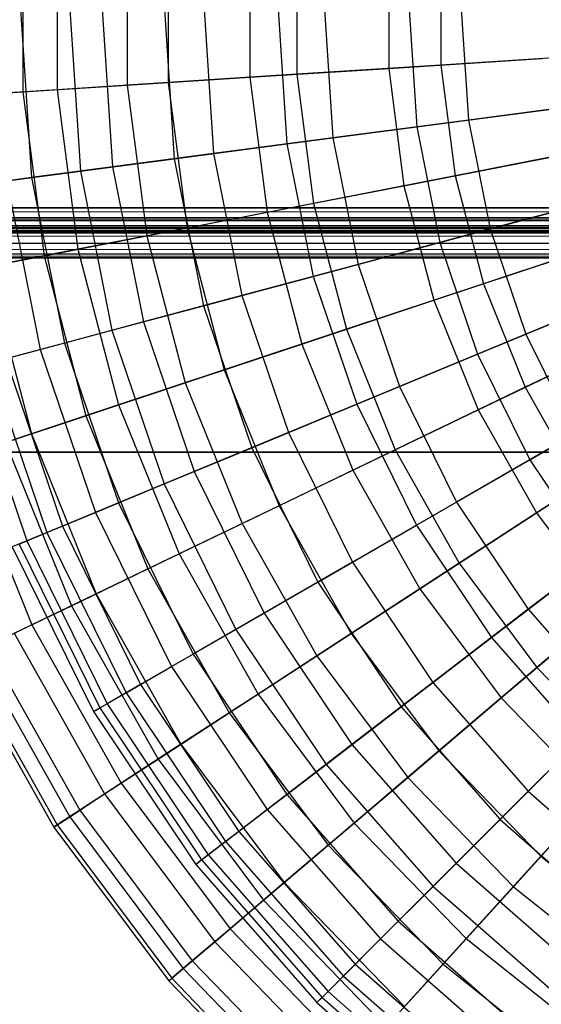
# Model space of a CAD drawing. Extents: x 0.2 to 40.1, y -6.7 to 6.7.
# Tile 154 of 256: x 16.8 to 17.6, y -5 to -3.5. Entities that reach past the tile are written whole.
import ezdxf

# ---------------------------------------------------------------- set-up
doc = ezdxf.new("R2010")
doc.units = 0
doc.header["$MEASUREMENT"] = 0
doc.layers.get('0').update_dxf_attribs({"color": 13, "linetype": 'CONTINUOUS'})

# ---------------------------------------------------------------- blocks, each defined once
blk = doc.blocks.new('SNOWBALL_XIV_PM3_STL')
at = {"color": 0}
for p, q in [((16.7935, -3.3064, 4.0804), (16.7935, -3.5667, 4.0804)), ((16.7935, -3.3064, 4.0804), (16.7935, -3.5667, 4.0804)), ((16.8476, -3.3099, 1.5808), (16.8476, -3.5632, 1.5808)), ((16.8476, -3.3099, 1.5808), (16.8476, -3.5632, 1.5808)), ((16.9578, -3.317, 4.3222), (16.9578, -3.5561, 4.3222)), ((16.9578, -3.317, 4.3222), (16.9578, -3.5561, 4.3222)), ((17.0222, -3.3211, 1.3464), (17.0222, -3.552, 1.3464)), ((17.0222, -3.3211, 1.3464), (17.0222, -3.552, 1.3464)), ((17.1508, -3.3294, 4.5418), (17.1508, -3.5437, 4.5418)), ((17.1508, -3.3294, 4.5418), (17.1508, -3.5437, 4.5418)), ((17.2245, -3.3341, 1.1354), (17.2245, -3.539, 1.1354)), ((17.2245, -3.3341, 1.1354), (17.2245, -3.539, 1.1354)), ((17.3693, -3.3434, 4.7358), (17.3693, -3.5297, 4.7358)), ((17.3693, -3.3434, 4.7358), (17.3693, -3.5297, 4.7358)), ((17.4512, -3.3486, 0.951), (17.4512, -3.5244, 0.951)), ((17.4512, -3.3486, 0.951), (17.4512, -3.5244, 0.951)), ((16.7895, -3.4365, 1.971), (16.8068, -3.7016, 1.971)), ((16.7895, -3.4365, 1.971), (16.8068, -3.7016, 1.971)), ((16.8672, -3.4365, 3.938), (16.8839, -3.6915, 3.938)), ((16.8672, -3.4365, 3.938), (16.8839, -3.6915, 3.938)), ((16.9185, -3.4365, 1.711), (16.9347, -3.6848, 1.711)), ((16.9185, -3.4365, 1.711), (16.9347, -3.6848, 1.711)), ((17.0163, -3.4365, 4.187), (17.0317, -3.672, 4.187)), ((17.0163, -3.4365, 4.187), (17.0317, -3.672, 4.187)), ((17.0789, -3.4365, 1.4692), (17.0937, -3.6638, 1.4692)), ((17.0789, -3.4365, 1.4692), (17.0937, -3.6638, 1.4692)), ((17.1952, -3.4365, 4.4154), (17.2091, -3.6486, 4.4154)), ((17.1952, -3.4365, 4.4154), (17.2091, -3.6486, 4.4154)), ((17.2682, -3.4365, 1.2492), (17.2814, -3.6391, 1.2492)), ((17.2682, -3.4365, 1.2492), (17.2814, -3.6391, 1.2492)), ((17.4013, -3.4365, 4.6198), (17.4134, -3.6217, 4.6198)), ((17.4013, -3.4365, 4.6198), (17.4134, -3.6217, 4.6198)), ((17.4834, -3.4365, 1.0546), (17.4948, -3.611, 1.0546)), ((17.4834, -3.4365, 1.0546), (17.4948, -3.611, 1.0546)), ((17.3693, -3.5297, 4.7358), (17.6101, -3.5142, 4.9013)), ((17.3693, -3.5297, 4.7358), (17.6101, -3.5142, 4.9013)), ((17.6989, -3.5085, 0.7962), (17.4512, -3.5244, 0.951)), ((17.6989, -3.5085, 0.7962), (17.4512, -3.5244, 0.951)), ((17.1508, -3.5437, 4.5418), (17.3693, -3.5297, 4.7358)), ((17.1508, -3.5437, 4.5418), (17.3693, -3.5297, 4.7358)), ((17.4512, -3.5244, 0.951), (17.2245, -3.539, 1.1354)), ((17.4512, -3.5244, 0.951), (17.2245, -3.539, 1.1354)), ((17.3693, -3.5297, 4.7358), (17.3931, -3.7145, 4.7358)), ((17.3693, -3.5297, 4.7358), (17.3931, -3.7145, 4.7358)), ((17.4512, -3.5244, 0.951), (17.4737, -3.6988, 0.951)), ((17.4512, -3.5244, 0.951), (17.4737, -3.6988, 0.951)), ((16.9578, -3.5561, 4.3222), (17.1508, -3.5437, 4.5418)), ((16.9578, -3.5561, 4.3222), (17.1508, -3.5437, 4.5418)), ((17.2245, -3.539, 1.1354), (17.0222, -3.552, 1.3464)), ((17.2245, -3.539, 1.1354), (17.0222, -3.552, 1.3464)), ((17.1508, -3.5437, 4.5418), (17.1782, -3.7563, 4.5418)), ((17.1508, -3.5437, 4.5418), (17.1782, -3.7563, 4.5418)), ((17.2245, -3.539, 1.1354), (17.2507, -3.7422, 1.1354)), ((17.2245, -3.539, 1.1354), (17.2507, -3.7422, 1.1354)), ((16.8476, -3.5632, 1.5808), (16.7032, -3.5725, 1.835)), ((16.8476, -3.5632, 1.5808), (16.7032, -3.5725, 1.835)), ((16.7935, -3.5667, 4.0804), (16.9578, -3.5561, 4.3222)), ((16.7935, -3.5667, 4.0804), (16.9578, -3.5561, 4.3222)), ((17.0222, -3.552, 1.3464), (16.8476, -3.5632, 1.5808)), ((17.0222, -3.552, 1.3464), (16.8476, -3.5632, 1.5808)), ((16.8476, -3.5632, 1.5808), (16.88, -3.8144, 1.5808)), ((16.8476, -3.5632, 1.5808), (16.88, -3.8144, 1.5808)), ((16.9578, -3.5561, 4.3222), (16.9884, -3.7933, 4.3222)), ((16.9578, -3.5561, 4.3222), (16.9884, -3.7933, 4.3222)), ((17.0222, -3.552, 1.3464), (17.0518, -3.781, 1.3464)), ((17.0222, -3.552, 1.3464), (17.0518, -3.781, 1.3464)), ((16.6602, -3.5752, 3.8201), (16.7935, -3.5667, 4.0804)), ((16.6602, -3.5752, 3.8201), (16.7935, -3.5667, 4.0804)), ((16.7935, -3.5667, 4.0804), (16.8267, -3.8248, 4.0804)), ((16.7935, -3.5667, 4.0804), (16.8267, -3.8248, 4.0804)), ((17.7306, -3.58, 0.8883), (17.4948, -3.611, 1.0546)), ((17.7306, -3.58, 0.8883), (17.4948, -3.611, 1.0546)), ((17.4134, -3.6217, 4.6198), (17.6414, -3.5917, 4.7968)), ((17.4134, -3.6217, 4.6198), (17.6414, -3.5917, 4.7968)), ((17.4948, -3.611, 1.0546), (17.2814, -3.6391, 1.2492)), ((17.4948, -3.611, 1.0546), (17.2814, -3.6391, 1.2492)), ((17.4948, -3.611, 1.0546), (17.529, -3.7825, 1.0546)), ((17.4948, -3.611, 1.0546), (17.529, -3.7825, 1.0546)), ((17.2091, -3.6486, 4.4154), (17.4134, -3.6217, 4.6198)), ((17.2091, -3.6486, 4.4154), (17.4134, -3.6217, 4.6198)), ((17.4134, -3.6217, 4.6198), (17.4497, -3.8038, 4.6198)), ((17.4134, -3.6217, 4.6198), (17.4497, -3.8038, 4.6198)), ((17.2814, -3.6391, 1.2492), (17.0937, -3.6638, 1.4692)), ((17.2814, -3.6391, 1.2492), (17.0937, -3.6638, 1.4692)), ((17.2814, -3.6391, 1.2492), (17.321, -3.8382, 1.2492)), ((17.2814, -3.6391, 1.2492), (17.321, -3.8382, 1.2492)), ((17.0317, -3.672, 4.187), (17.2091, -3.6486, 4.4154)), ((17.0317, -3.672, 4.187), (17.2091, -3.6486, 4.4154)), ((17.2091, -3.6486, 4.4154), (17.2506, -3.8571, 4.4154)), ((17.2091, -3.6486, 4.4154), (17.2506, -3.8571, 4.4154)), ((17.7173, -3.6513, 0.7962), (17.4737, -3.6988, 0.951)), ((17.7173, -3.6513, 0.7962), (17.4737, -3.6988, 0.951)), ((16.8839, -3.6915, 3.938), (17.0317, -3.672, 4.187)), ((16.8839, -3.6915, 3.938), (17.0317, -3.672, 4.187)), ((17.0937, -3.6638, 1.4692), (16.9347, -3.6848, 1.711)), ((17.0937, -3.6638, 1.4692), (16.9347, -3.6848, 1.711)), ((17.0317, -3.672, 4.187), (17.0777, -3.9034, 4.187)), ((17.0317, -3.672, 4.187), (17.0777, -3.9034, 4.187)), ((17.0937, -3.6638, 1.4692), (17.1382, -3.8872, 1.4692)), ((17.0937, -3.6638, 1.4692), (17.1382, -3.8872, 1.4692)), ((17.3931, -3.7145, 4.7358), (17.6299, -3.6683, 4.9013)), ((17.3931, -3.7145, 4.7358), (17.6299, -3.6683, 4.9013)), ((16.9347, -3.6848, 1.711), (16.8068, -3.7016, 1.971)), ((16.9347, -3.6848, 1.711), (16.8068, -3.7016, 1.971)), ((16.9347, -3.6848, 1.711), (16.9833, -3.9288, 1.711)), ((16.9347, -3.6848, 1.711), (16.9833, -3.9288, 1.711)), ((16.8068, -3.7016, 1.971), (16.7121, -3.7141, 2.245)), ((16.8068, -3.7016, 1.971), (16.7121, -3.7141, 2.245)), ((16.768, -3.7067, 3.6724), (16.8839, -3.6915, 3.938)), ((16.768, -3.7067, 3.6724), (16.8839, -3.6915, 3.938)), ((16.8068, -3.7016, 1.971), (16.8587, -3.9621, 1.971)), ((16.8068, -3.7016, 1.971), (16.8587, -3.9621, 1.971)), ((16.8839, -3.6915, 3.938), (16.9337, -3.942, 3.938)), ((16.8839, -3.6915, 3.938), (16.9337, -3.942, 3.938)), ((17.4737, -3.6988, 0.951), (17.2507, -3.7422, 1.1354)), ((17.4737, -3.6988, 0.951), (17.2507, -3.7422, 1.1354)), ((17.4737, -3.6988, 0.951), (17.5183, -3.8688, 0.951)), ((17.4737, -3.6988, 0.951), (17.5183, -3.8688, 0.951)), ((16.768, -3.7067, 3.6724), (16.8208, -3.9723, 3.6724)), ((16.768, -3.7067, 3.6724), (16.8208, -3.9723, 3.6724)), ((17.1782, -3.7563, 4.5418), (17.3931, -3.7145, 4.7358)), ((17.1782, -3.7563, 4.5418), (17.3931, -3.7145, 4.7358)), ((17.3931, -3.7145, 4.7358), (17.4404, -3.8947, 4.7358)), ((17.3931, -3.7145, 4.7358), (17.4404, -3.8947, 4.7358)), ((17.7587, -3.721, 0.8883), (17.529, -3.7825, 1.0546)), ((17.7587, -3.721, 0.8883), (17.529, -3.7825, 1.0546)), ((0.8788, -3.7801, 51.6919), (39.3922, -3.749, 51.6983)), ((0.8788, -3.7801, 51.6919), (39.3922, -3.749, 51.6983)), ((0.8883, -3.749, 51.6983), (39.3922, -3.749, 51.6983)), ((39.3922, -3.749, 51.6589), (0.8883, -3.749, 51.6589)), ((0.8883, -3.749, 51.6983), (39.3922, -3.749, 51.6983)), ((0.8883, -3.749, 51.6589), (39.4012, -3.7638, 51.656)), ((0.8883, -3.749, 51.6589), (39.4012, -3.7638, 51.656)), ((39.3922, -3.749, 51.6589), (0.8883, -3.749, 51.6589)), ((17.2507, -3.7422, 1.1354), (17.0518, -3.781, 1.3464)), ((17.2507, -3.7422, 1.1354), (17.0518, -3.781, 1.3464)), ((17.2507, -3.7422, 1.1354), (17.3027, -3.9404, 1.1354)), ((17.2507, -3.7422, 1.1354), (17.3027, -3.9404, 1.1354)), ((17.4497, -3.8038, 4.6198), (17.6718, -3.7443, 4.7968)), ((17.4497, -3.8038, 4.6198), (17.6718, -3.7443, 4.7968)), ((0.8788, -3.7646, 51.6557), (39.4012, -3.7638, 51.656)), ((0.8788, -3.7646, 51.6557), (39.4012, -3.7638, 51.656)), ((39.4105, -3.7769, 51.6474), (0.8788, -3.7646, 51.6557)), ((39.4105, -3.7769, 51.6474), (0.8788, -3.7646, 51.6557)), ((16.9884, -3.7933, 4.3222), (17.1782, -3.7563, 4.5418)), ((16.9884, -3.7933, 4.3222), (17.1782, -3.7563, 4.5418)), ((17.1782, -3.7563, 4.5418), (17.2325, -3.9637, 4.5418)), ((17.1782, -3.7563, 4.5418), (17.2325, -3.9637, 4.5418)), ((0.8607, -3.7855, 51.6344), (39.4105, -3.7769, 51.6474)), ((0.8607, -3.7855, 51.6344), (39.4105, -3.7769, 51.6474)), ((0.87, -3.7769, 51.6474), (39.4105, -3.7769, 51.6474)), ((0.87, -3.7769, 51.6474), (39.4105, -3.7769, 51.6474)), ((0.87, -3.8047, 51.6752), (39.4012, -3.7787, 51.6925)), ((0.87, -3.8047, 51.6752), (39.4012, -3.7787, 51.6925)), ((0.8788, -3.7801, 51.6919), (39.4012, -3.7787, 51.6925)), ((0.8788, -3.7801, 51.6919), (39.4012, -3.7787, 51.6925)), ((17.0518, -3.781, 1.3464), (16.88, -3.8144, 1.5808)), ((17.0518, -3.781, 1.3464), (16.88, -3.8144, 1.5808)), ((17.0518, -3.781, 1.3464), (17.1103, -4.0043, 1.3464)), ((17.0518, -3.781, 1.3464), (17.1103, -4.0043, 1.3464)), ((17.529, -3.7825, 1.0546), (17.321, -3.8382, 1.2492)), ((17.529, -3.7825, 1.0546), (17.321, -3.8382, 1.2492)), ((17.529, -3.7825, 1.0546), (17.5852, -3.9481, 1.0546)), ((17.529, -3.7825, 1.0546), (17.5852, -3.9481, 1.0546)), ((39.4288, -3.7884, 51.6196), (0.8517, -3.7884, 51.6196)), ((0.8517, -3.7884, 50.9109), (39.4288, -3.7884, 50.9109)), ((39.4288, -3.7884, 51.6196), (0.8517, -3.7884, 51.6196)), ((0.8517, -3.7884, 50.9109), (39.4288, -3.7884, 50.9109)), ((39.4193, -3.7852, 51.6351), (0.8607, -3.7855, 51.6344)), ((39.4193, -3.7852, 51.6351), (0.8607, -3.7855, 51.6344)), ((39.4206, -3.786, 51.6332), (0.8607, -3.7855, 51.6344)), ((39.4206, -3.786, 51.6332), (0.8607, -3.7855, 51.6344)), ((39.4288, -3.7884, 51.6196), (0.8607, -3.7855, 51.6344)), ((39.4288, -3.7884, 51.6196), (0.8607, -3.7855, 51.6344)), ((16.8267, -3.8248, 4.0804), (16.9884, -3.7933, 4.3222)), ((16.8267, -3.8248, 4.0804), (16.9884, -3.7933, 4.3222)), ((16.9884, -3.7933, 4.3222), (17.0491, -4.0246, 4.3222)), ((16.9884, -3.7933, 4.3222), (17.0491, -4.0246, 4.3222)), ((17.7539, -3.7906, 0.7962), (17.5183, -3.8688, 0.951)), ((17.7539, -3.7906, 0.7962), (17.5183, -3.8688, 0.951)), ((0.8607, -3.822, 51.6492), (39.4105, -3.8047, 51.6752)), ((0.8607, -3.822, 51.6492), (39.4105, -3.8047, 51.6752)), ((0.87, -3.8047, 51.6752), (39.4105, -3.8047, 51.6752)), ((0.87, -3.8047, 51.6752), (39.4105, -3.8047, 51.6752)), ((17.2506, -3.8571, 4.4154), (17.4497, -3.8038, 4.6198)), ((17.2506, -3.8571, 4.4154), (17.4497, -3.8038, 4.6198)), ((17.4497, -3.8038, 4.6198), (17.5093, -3.9795, 4.6198)), ((17.4497, -3.8038, 4.6198), (17.5093, -3.9795, 4.6198)), ((0.8517, -3.8278, 51.6196), (39.4193, -3.8214, 51.6507)), ((0.8517, -3.8278, 51.6196), (39.4193, -3.8214, 51.6507)), ((0.8517, -3.8278, 51.6196), (39.4288, -3.8278, 51.6196)), ((39.4288, -3.8278, 50.9109), (0.8517, -3.8278, 50.9109)), ((39.4288, -3.8278, 50.9109), (0.8517, -3.8278, 50.9109)), ((0.8517, -3.8278, 51.6196), (39.4288, -3.8278, 51.6196)), ((0.8607, -3.822, 51.6492), (39.4193, -3.8214, 51.6507)), ((0.8607, -3.822, 51.6492), (39.4193, -3.8214, 51.6507)), ((16.6957, -3.8503, 3.8201), (16.8267, -3.8248, 4.0804)), ((16.6957, -3.8503, 3.8201), (16.8267, -3.8248, 4.0804)), ((16.88, -3.8144, 1.5808), (16.7379, -3.8421, 1.835)), ((16.88, -3.8144, 1.5808), (16.7379, -3.8421, 1.835)), ((16.8267, -3.8248, 4.0804), (16.8928, -4.0765, 4.0804)), ((16.8267, -3.8248, 4.0804), (16.8928, -4.0765, 4.0804)), ((16.88, -3.8144, 1.5808), (16.9442, -4.0594, 1.5808)), ((16.88, -3.8144, 1.5808), (16.9442, -4.0594, 1.5808)), ((17.4404, -3.8947, 4.7358), (17.6694, -3.8187, 4.9013)), ((17.4404, -3.8947, 4.7358), (17.6694, -3.8187, 4.9013)), ((16.7379, -3.8421, 1.835), (16.8069, -4.105, 1.835)), ((16.7379, -3.8421, 1.835), (16.8069, -4.105, 1.835)), ((17.321, -3.8382, 1.2492), (17.1382, -3.8872, 1.4692)), ((17.321, -3.8382, 1.2492), (17.1382, -3.8872, 1.4692)), ((17.321, -3.8382, 1.2492), (17.3863, -4.0305, 1.2492)), ((17.321, -3.8382, 1.2492), (17.3863, -4.0305, 1.2492)), ((17.0777, -3.9034, 4.187), (17.2506, -3.8571, 4.4154)), ((17.0777, -3.9034, 4.187), (17.2506, -3.8571, 4.4154)), ((17.2506, -3.8571, 4.4154), (17.3189, -4.0584, 4.4154)), ((17.2506, -3.8571, 4.4154), (17.3189, -4.0584, 4.4154)), ((17.8049, -3.8571, 0.8883), (17.5852, -3.9481, 1.0546)), ((17.8049, -3.8571, 0.8883), (17.5852, -3.9481, 1.0546)), ((17.5183, -3.8688, 0.951), (17.3027, -3.9404, 1.1354)), ((17.5183, -3.8688, 0.951), (17.3027, -3.9404, 1.1354)), ((17.5183, -3.8688, 0.951), (17.5842, -4.0318, 0.951)), ((17.5183, -3.8688, 0.951), (17.5842, -4.0318, 0.951)), ((17.1382, -3.8872, 1.4692), (16.9833, -3.9288, 1.711)), ((17.1382, -3.8872, 1.4692), (16.9833, -3.9288, 1.711)), ((17.1382, -3.8872, 1.4692), (17.2114, -4.1029, 1.4692)), ((17.1382, -3.8872, 1.4692), (17.2114, -4.1029, 1.4692)), ((16.9337, -3.942, 3.938), (17.0777, -3.9034, 4.187)), ((16.9337, -3.942, 3.938), (17.0777, -3.9034, 4.187)), ((17.0777, -3.9034, 4.187), (17.1536, -4.1269, 4.187)), ((17.0777, -3.9034, 4.187), (17.1536, -4.1269, 4.187)), ((17.2325, -3.9637, 4.5418), (17.4404, -3.8947, 4.7358)), ((17.2325, -3.9637, 4.5418), (17.4404, -3.8947, 4.7358)), ((17.4404, -3.8947, 4.7358), (17.5103, -4.0674, 4.7358)), ((17.4404, -3.8947, 4.7358), (17.5103, -4.0674, 4.7358)), ((17.5093, -3.9795, 4.6198), (17.7218, -3.8915, 4.7968)), ((17.5093, -3.9795, 4.6198), (17.7218, -3.8915, 4.7968)), ((16.9833, -3.9288, 1.711), (16.8587, -3.9621, 1.971)), ((16.9833, -3.9288, 1.711), (16.8587, -3.9621, 1.971)), ((16.9833, -3.9288, 1.711), (17.0632, -4.1643, 1.711)), ((16.9833, -3.9288, 1.711), (17.0632, -4.1643, 1.711)), ((17.8079, -3.9241, 0.7962), (17.5842, -4.0318, 0.951)), ((17.8079, -3.9241, 0.7962), (17.5842, -4.0318, 0.951)), ((16.8208, -3.9723, 3.6724), (16.9337, -3.942, 3.938)), ((16.8208, -3.9723, 3.6724), (16.9337, -3.942, 3.938)), ((16.9337, -3.942, 3.938), (17.0158, -4.1839, 3.938)), ((16.9337, -3.942, 3.938), (17.0158, -4.1839, 3.938)), ((17.3027, -3.9404, 1.1354), (17.1103, -4.0043, 1.3464)), ((17.3027, -3.9404, 1.1354), (17.1103, -4.0043, 1.3464)), ((17.3027, -3.9404, 1.1354), (17.3796, -4.1303, 1.1354)), ((17.3027, -3.9404, 1.1354), (17.3796, -4.1303, 1.1354)), ((17.5852, -3.9481, 1.0546), (17.3863, -4.0305, 1.2492)), ((17.5852, -3.9481, 1.0546), (17.3863, -4.0305, 1.2492)), ((17.5852, -3.9481, 1.0546), (17.6625, -4.105, 1.0546)), ((17.5852, -3.9481, 1.0546), (17.6625, -4.105, 1.0546)), ((16.8587, -3.9621, 1.971), (16.7664, -3.9869, 2.245)), ((16.8587, -3.9621, 1.971), (16.7664, -3.9869, 2.245)), ((16.8587, -3.9621, 1.971), (16.944, -4.2137, 1.971)), ((16.8587, -3.9621, 1.971), (16.944, -4.2137, 1.971)), ((17.0491, -4.0246, 4.3222), (17.2325, -3.9637, 4.5418)), ((17.0491, -4.0246, 4.3222), (17.2325, -3.9637, 4.5418)), ((17.2325, -3.9637, 4.5418), (17.313, -4.1624, 4.5418)), ((17.2325, -3.9637, 4.5418), (17.313, -4.1624, 4.5418)), ((17.5103, -4.0674, 4.7358), (17.7277, -3.9627, 4.9013)), ((17.5103, -4.0674, 4.7358), (17.7277, -3.9627, 4.9013)), ((16.7408, -3.9937, 3.3942), (16.8208, -3.9723, 3.6724)), ((16.7408, -3.9937, 3.3942), (16.8208, -3.9723, 3.6724)), ((16.8208, -3.9723, 3.6724), (16.9079, -4.2287, 3.6724)), ((16.8208, -3.9723, 3.6724), (16.9079, -4.2287, 3.6724)), ((17.3189, -4.0584, 4.4154), (17.5093, -3.9795, 4.6198)), ((17.3189, -4.0584, 4.4154), (17.5093, -3.9795, 4.6198)), ((17.5093, -3.9795, 4.6198), (17.5914, -4.146, 4.6198)), ((17.5093, -3.9795, 4.6198), (17.5914, -4.146, 4.6198)), ((16.7408, -3.9937, 3.3942), (16.8313, -4.2604, 3.3942)), ((16.7408, -3.9937, 3.3942), (16.8313, -4.2604, 3.3942)), ((16.7664, -3.9869, 2.245), (16.8558, -4.2503, 2.245)), ((16.7664, -3.9869, 2.245), (16.8558, -4.2503, 2.245)), ((16.7078, -4.0026, 2.5288), (16.7997, -4.2735, 2.5288)), ((16.7078, -4.0026, 2.5288), (16.7997, -4.2735, 2.5288)), ((17.1103, -4.0043, 1.3464), (16.9442, -4.0594, 1.5808)), ((17.1103, -4.0043, 1.3464), (16.9442, -4.0594, 1.5808)), ((17.1103, -4.0043, 1.3464), (17.197, -4.2183, 1.3464)), ((17.1103, -4.0043, 1.3464), (17.197, -4.2183, 1.3464)), ((16.8928, -4.0765, 4.0804), (17.0491, -4.0246, 4.3222)), ((16.8928, -4.0765, 4.0804), (17.0491, -4.0246, 4.3222)), ((17.0491, -4.0246, 4.3222), (17.1388, -4.2463, 4.3222)), ((17.0491, -4.0246, 4.3222), (17.1388, -4.2463, 4.3222)), ((17.3863, -4.0305, 1.2492), (17.2114, -4.1029, 1.4692)), ((17.3863, -4.0305, 1.2492), (17.2114, -4.1029, 1.4692)), ((17.3863, -4.0305, 1.2492), (17.4761, -4.2126, 1.2492)), ((17.3863, -4.0305, 1.2492), (17.4761, -4.2126, 1.2492)), ((17.5842, -4.0318, 0.951), (17.3796, -4.1303, 1.1354)), ((17.5842, -4.0318, 0.951), (17.3796, -4.1303, 1.1354)), ((17.5842, -4.0318, 0.951), (17.6705, -4.1849, 0.951)), ((17.5842, -4.0318, 0.951), (17.6705, -4.1849, 0.951)), ((17.5914, -4.146, 4.6198), (17.7905, -4.031, 4.7968)), ((17.5914, -4.146, 4.6198), (17.7905, -4.031, 4.7968)), ((16.9442, -4.0594, 1.5808), (16.8069, -4.105, 1.835)), ((16.9442, -4.0594, 1.5808), (16.8069, -4.105, 1.835)), ((16.9442, -4.0594, 1.5808), (17.0393, -4.2942, 1.5808)), ((16.9442, -4.0594, 1.5808), (17.0393, -4.2942, 1.5808)), ((17.1536, -4.1269, 4.187), (17.3189, -4.0584, 4.4154)), ((17.1536, -4.1269, 4.187), (17.3189, -4.0584, 4.4154)), ((17.3189, -4.0584, 4.4154), (17.413, -4.249, 4.4154)), ((17.3189, -4.0584, 4.4154), (17.413, -4.249, 4.4154)), ((16.766, -4.1186, 3.8201), (16.8928, -4.0765, 4.0804)), ((16.766, -4.1186, 3.8201), (16.8928, -4.0765, 4.0804)), ((16.8928, -4.0765, 4.0804), (16.9904, -4.3177, 4.0804)), ((16.8928, -4.0765, 4.0804), (16.9904, -4.3177, 4.0804)), ((17.313, -4.1624, 4.5418), (17.5103, -4.0674, 4.7358)), ((17.313, -4.1624, 4.5418), (17.5103, -4.0674, 4.7358)), ((17.5103, -4.0674, 4.7358), (17.6017, -4.2297, 4.7358)), ((17.5103, -4.0674, 4.7358), (17.6017, -4.2297, 4.7358)), ((16.8069, -4.105, 1.835), (16.7004, -4.1404, 2.1052)), ((16.8069, -4.105, 1.835), (16.7004, -4.1404, 2.1052)), ((16.8069, -4.105, 1.835), (16.9089, -4.357, 1.835)), ((16.8069, -4.105, 1.835), (16.9089, -4.357, 1.835)), ((17.2114, -4.1029, 1.4692), (17.0632, -4.1643, 1.711)), ((17.2114, -4.1029, 1.4692), (17.0632, -4.1643, 1.711)), ((17.2114, -4.1029, 1.4692), (17.3121, -4.3072, 1.4692)), ((17.2114, -4.1029, 1.4692), (17.3121, -4.3072, 1.4692)), ((17.6625, -4.105, 1.0546), (17.4761, -4.2126, 1.2492)), ((17.6625, -4.105, 1.0546), (17.4761, -4.2126, 1.2492)), ((17.6017, -4.2297, 4.7358), (17.8039, -4.0981, 4.9013)), ((17.6017, -4.2297, 4.7358), (17.8039, -4.0981, 4.9013)), ((16.766, -4.1186, 3.8201), (16.8701, -4.3757, 3.8201)), ((16.766, -4.1186, 3.8201), (16.8701, -4.3757, 3.8201)), ((0.8489, -4.1339, 50.8714), (39.4316, -4.1339, 50.8714)), ((39.4316, -4.1339, 50.9108), (0.8489, -4.1339, 50.9108)), ((0.8489, -4.1339, 50.8714), (39.4316, -4.1339, 50.8714)), ((39.4316, -4.1339, 50.9108), (0.8489, -4.1339, 50.9108)), ((17.0158, -4.1839, 3.938), (17.1536, -4.1269, 4.187)), ((17.0158, -4.1839, 3.938), (17.1536, -4.1269, 4.187)), ((17.1536, -4.1269, 4.187), (17.258, -4.3385, 4.187)), ((17.1536, -4.1269, 4.187), (17.258, -4.3385, 4.187)), ((17.3796, -4.1303, 1.1354), (17.197, -4.2183, 1.3464)), ((17.3796, -4.1303, 1.1354), (17.197, -4.2183, 1.3464)), ((17.3796, -4.1303, 1.1354), (17.4801, -4.3089, 1.1354)), ((17.3796, -4.1303, 1.1354), (17.4801, -4.3089, 1.1354)), ((16.7004, -4.1404, 2.1052), (16.8078, -4.4057, 2.1052)), ((16.7004, -4.1404, 2.1052), (16.8078, -4.4057, 2.1052)), ((17.413, -4.249, 4.4154), (17.5914, -4.146, 4.6198)), ((17.413, -4.249, 4.4154), (17.5914, -4.146, 4.6198)), ((17.5914, -4.146, 4.6198), (17.6945, -4.3003, 4.6198)), ((17.5914, -4.146, 4.6198), (17.6945, -4.3003, 4.6198)), ((17.0632, -4.1643, 1.711), (16.944, -4.2137, 1.971)), ((17.0632, -4.1643, 1.711), (16.944, -4.2137, 1.971)), ((17.0632, -4.1643, 1.711), (17.1732, -4.3874, 1.711)), ((17.0632, -4.1643, 1.711), (17.1732, -4.3874, 1.711)), ((17.1388, -4.2463, 4.3222), (17.313, -4.1624, 4.5418)), ((17.1388, -4.2463, 4.3222), (17.313, -4.1624, 4.5418)), ((17.313, -4.1624, 4.5418), (17.4182, -4.3492, 4.5418)), ((17.313, -4.1624, 4.5418), (17.4182, -4.3492, 4.5418)), ((16.9079, -4.2287, 3.6724), (17.0158, -4.1839, 3.938)), ((16.9079, -4.2287, 3.6724), (17.0158, -4.1839, 3.938)), ((17.0158, -4.1839, 3.938), (17.1288, -4.4131, 3.938)), ((17.0158, -4.1839, 3.938), (17.1288, -4.4131, 3.938)), ((17.6705, -4.1849, 0.951), (17.4801, -4.3089, 1.1354)), ((17.6705, -4.1849, 0.951), (17.4801, -4.3089, 1.1354)), ((16.944, -4.2137, 1.971), (16.8558, -4.2503, 2.245)), ((16.944, -4.2137, 1.971), (16.8558, -4.2503, 2.245)), ((16.944, -4.2137, 1.971), (17.0615, -4.4519, 1.971)), ((16.944, -4.2137, 1.971), (17.0615, -4.4519, 1.971)), ((17.4761, -4.2126, 1.2492), (17.3121, -4.3072, 1.4692)), ((17.4761, -4.2126, 1.2492), (17.3121, -4.3072, 1.4692)), ((17.4761, -4.2126, 1.2492), (17.5889, -4.3814, 1.2492)), ((17.4761, -4.2126, 1.2492), (17.5889, -4.3814, 1.2492)), ((16.8313, -4.2604, 3.3942), (16.9079, -4.2287, 3.6724)), ((16.8313, -4.2604, 3.3942), (16.9079, -4.2287, 3.6724)), ((16.9079, -4.2287, 3.6724), (17.0276, -4.4715, 3.6724)), ((16.9079, -4.2287, 3.6724), (17.0276, -4.4715, 3.6724)), ((17.197, -4.2183, 1.3464), (17.0393, -4.2942, 1.5808)), ((17.197, -4.2183, 1.3464), (17.0393, -4.2942, 1.5808)), ((17.197, -4.2183, 1.3464), (17.3103, -4.4194, 1.3464)), ((17.197, -4.2183, 1.3464), (17.3103, -4.4194, 1.3464)), ((17.4182, -4.3492, 4.5418), (17.6017, -4.2297, 4.7358)), ((17.4182, -4.3492, 4.5418), (17.6017, -4.2297, 4.7358)), ((17.6017, -4.2297, 4.7358), (17.7131, -4.379, 4.7358)), ((17.6017, -4.2297, 4.7358), (17.7131, -4.379, 4.7358)), ((16.9904, -4.3177, 4.0804), (17.1388, -4.2463, 4.3222)), ((16.9904, -4.3177, 4.0804), (17.1388, -4.2463, 4.3222)), ((17.1388, -4.2463, 4.3222), (17.2562, -4.4546, 4.3222)), ((17.1388, -4.2463, 4.3222), (17.2562, -4.4546, 4.3222)), ((16.7874, -4.2786, 3.1079), (16.8313, -4.2604, 3.3942)), ((16.7874, -4.2786, 3.1079), (16.8313, -4.2604, 3.3942)), ((16.8558, -4.2503, 2.245), (16.7997, -4.2735, 2.5288)), ((16.8558, -4.2503, 2.245), (16.7997, -4.2735, 2.5288)), ((16.8313, -4.2604, 3.3942), (16.9559, -4.5129, 3.3942)), ((16.8313, -4.2604, 3.3942), (16.9559, -4.5129, 3.3942)), ((16.8558, -4.2503, 2.245), (16.9788, -4.4997, 2.245)), ((16.8558, -4.2503, 2.245), (16.9788, -4.4997, 2.245)), ((17.258, -4.3385, 4.187), (17.413, -4.249, 4.4154)), ((17.258, -4.3385, 4.187), (17.413, -4.249, 4.4154)), ((17.413, -4.249, 4.4154), (17.531, -4.4258, 4.4154)), ((17.413, -4.249, 4.4154), (17.531, -4.4258, 4.4154)), ((17.7597, -4.2503, 1.0546), (17.5889, -4.3814, 1.2492)), ((17.7597, -4.2503, 1.0546), (17.5889, -4.3814, 1.2492)), ((16.7997, -4.2735, 2.5288), (16.7768, -4.2829, 2.818)), ((16.7997, -4.2735, 2.5288), (16.7768, -4.2829, 2.818)), ((16.7874, -4.2786, 3.1079), (16.9147, -4.5367, 3.1079)), ((16.7874, -4.2786, 3.1079), (16.9147, -4.5367, 3.1079)), ((16.7997, -4.2735, 2.5288), (16.9262, -4.53, 2.5288)), ((16.7997, -4.2735, 2.5288), (16.9262, -4.53, 2.5288)), ((16.7768, -4.2829, 2.818), (16.9048, -4.5424, 2.818)), ((16.7768, -4.2829, 2.818), (16.9048, -4.5424, 2.818)), ((17.0393, -4.2942, 1.5808), (16.9089, -4.357, 1.835)), ((17.0393, -4.2942, 1.5808), (16.9089, -4.357, 1.835)), ((17.0393, -4.2942, 1.5808), (17.1636, -4.5149, 1.5808)), ((17.0393, -4.2942, 1.5808), (17.1636, -4.5149, 1.5808)), ((17.3121, -4.3072, 1.4692), (17.1732, -4.3874, 1.711)), ((17.3121, -4.3072, 1.4692), (17.1732, -4.3874, 1.711)), ((17.4801, -4.3089, 1.1354), (17.3103, -4.4194, 1.3464)), ((17.4801, -4.3089, 1.1354), (17.3103, -4.4194, 1.3464)), ((17.3121, -4.3072, 1.4692), (17.4387, -4.4966, 1.4692)), ((17.3121, -4.3072, 1.4692), (17.4387, -4.4966, 1.4692)), ((17.4801, -4.3089, 1.1354), (17.6027, -4.4731, 1.1354)), ((17.4801, -4.3089, 1.1354), (17.6027, -4.4731, 1.1354)), ((17.531, -4.4258, 4.4154), (17.6945, -4.3003, 4.6198)), ((17.531, -4.4258, 4.4154), (17.6945, -4.3003, 4.6198)), ((16.8701, -4.3757, 3.8201), (16.9904, -4.3177, 4.0804)), ((16.8701, -4.3757, 3.8201), (16.9904, -4.3177, 4.0804)), ((16.9904, -4.3177, 4.0804), (17.1181, -4.5445, 4.0804)), ((16.9904, -4.3177, 4.0804), (17.1181, -4.5445, 4.0804)), ((17.1288, -4.4131, 3.938), (17.258, -4.3385, 4.187)), ((17.1288, -4.4131, 3.938), (17.258, -4.3385, 4.187)), ((17.258, -4.3385, 4.187), (17.3891, -4.5347, 4.187)), ((17.258, -4.3385, 4.187), (17.3891, -4.5347, 4.187)), ((17.7756, -4.3258, 0.951), (17.6027, -4.4731, 1.1354)), ((17.7756, -4.3258, 0.951), (17.6027, -4.4731, 1.1354)), ((17.2562, -4.4546, 4.3222), (17.4182, -4.3492, 4.5418)), ((17.2562, -4.4546, 4.3222), (17.4182, -4.3492, 4.5418)), ((17.4182, -4.3492, 4.5418), (17.5464, -4.521, 4.5418)), ((17.4182, -4.3492, 4.5418), (17.5464, -4.521, 4.5418)), ((16.9089, -4.357, 1.835), (16.8078, -4.4057, 2.1052)), ((16.9089, -4.357, 1.835), (16.8078, -4.4057, 2.1052)), ((16.9089, -4.357, 1.835), (17.0423, -4.5939, 1.835)), ((16.9089, -4.357, 1.835), (17.0423, -4.5939, 1.835)), ((16.7797, -4.4192, 3.5453), (16.8701, -4.3757, 3.8201)), ((16.7797, -4.4192, 3.5453), (16.8701, -4.3757, 3.8201)), ((16.8701, -4.3757, 3.8201), (17.0062, -4.6173, 3.8201)), ((16.8701, -4.3757, 3.8201), (17.0062, -4.6173, 3.8201)), ((17.1732, -4.3874, 1.711), (17.0615, -4.4519, 1.971)), ((17.1732, -4.3874, 1.711), (17.0615, -4.4519, 1.971)), ((17.1732, -4.3874, 1.711), (17.3114, -4.5943, 1.711)), ((17.1732, -4.3874, 1.711), (17.3114, -4.5943, 1.711)), ((17.5889, -4.3814, 1.2492), (17.4387, -4.4966, 1.4692)), ((17.5889, -4.3814, 1.2492), (17.4387, -4.4966, 1.4692)), ((17.5464, -4.521, 4.5418), (17.7131, -4.379, 4.7358)), ((17.5464, -4.521, 4.5418), (17.7131, -4.379, 4.7358)), ((17.5889, -4.3814, 1.2492), (17.7227, -4.534, 1.2492)), ((17.5889, -4.3814, 1.2492), (17.7227, -4.534, 1.2492)), ((16.8078, -4.4057, 2.1052), (16.7376, -4.4395, 2.3872)), ((16.8078, -4.4057, 2.1052), (16.7376, -4.4395, 2.3872)), ((16.8078, -4.4057, 2.1052), (16.9483, -4.655, 2.1052)), ((16.8078, -4.4057, 2.1052), (16.9483, -4.655, 2.1052)), ((17.0276, -4.4715, 3.6724), (17.1288, -4.4131, 3.938)), ((17.0276, -4.4715, 3.6724), (17.1288, -4.4131, 3.938)), ((17.1288, -4.4131, 3.938), (17.2708, -4.6255, 3.938)), ((17.1288, -4.4131, 3.938), (17.2708, -4.6255, 3.938)), ((16.7797, -4.4192, 3.5453), (16.9221, -4.6721, 3.5453)), ((16.7797, -4.4192, 3.5453), (16.9221, -4.6721, 3.5453)), ((17.3103, -4.4194, 1.3464), (17.1636, -4.5149, 1.5808)), ((17.3103, -4.4194, 1.3464), (17.1636, -4.5149, 1.5808)), ((17.3103, -4.4194, 1.3464), (17.4483, -4.6044, 1.3464)), ((17.3103, -4.4194, 1.3464), (17.4483, -4.6044, 1.3464)), ((17.3891, -4.5347, 4.187), (17.531, -4.4258, 4.4154)), ((17.3891, -4.5347, 4.187), (17.531, -4.4258, 4.4154)), ((17.531, -4.4258, 4.4154), (17.6712, -4.5856, 4.4154)), ((17.531, -4.4258, 4.4154), (17.6712, -4.5856, 4.4154)), ((16.7206, -4.4477, 3.2602), (16.8671, -4.7079, 3.2602)), ((16.7206, -4.4477, 3.2602), (16.8671, -4.7079, 3.2602)), ((16.7376, -4.4395, 2.3872), (16.883, -4.6975, 2.3872)), ((16.7376, -4.4395, 2.3872), (16.883, -4.6975, 2.3872)), ((16.6937, -4.4606, 2.9692), (16.8421, -4.7242, 2.9692)), ((16.6937, -4.4606, 2.9692), (16.8421, -4.7242, 2.9692)), ((16.6994, -4.4579, 2.6767), (16.8474, -4.7207, 2.6767)), ((16.6994, -4.4579, 2.6767), (16.8474, -4.7207, 2.6767)), ((17.0615, -4.4519, 1.971), (16.9788, -4.4997, 2.245)), ((17.0615, -4.4519, 1.971), (16.9788, -4.4997, 2.245)), ((17.0615, -4.4519, 1.971), (17.2091, -4.6728, 1.971)), ((17.0615, -4.4519, 1.971), (17.2091, -4.6728, 1.971)), ((17.1181, -4.5445, 4.0804), (17.2562, -4.4546, 4.3222)), ((17.1181, -4.5445, 4.0804), (17.2562, -4.4546, 4.3222)), ((17.2562, -4.4546, 4.3222), (17.3992, -4.6463, 4.3222)), ((17.2562, -4.4546, 4.3222), (17.3992, -4.6463, 4.3222)), ((16.9559, -4.5129, 3.3942), (17.0276, -4.4715, 3.6724)), ((16.9559, -4.5129, 3.3942), (17.0276, -4.4715, 3.6724)), ((17.0276, -4.4715, 3.6724), (17.178, -4.6966, 3.6724)), ((17.0276, -4.4715, 3.6724), (17.178, -4.6966, 3.6724)), ((17.6027, -4.4731, 1.1354), (17.4483, -4.6044, 1.3464)), ((17.6027, -4.4731, 1.1354), (17.4483, -4.6044, 1.3464)), ((17.6027, -4.4731, 1.1354), (17.7452, -4.6203, 1.1354)), ((17.6027, -4.4731, 1.1354), (17.7452, -4.6203, 1.1354)), ((16.9788, -4.4997, 2.245), (16.9262, -4.53, 2.5288)), ((16.9788, -4.4997, 2.245), (16.9262, -4.53, 2.5288)), ((16.9788, -4.4997, 2.245), (17.1333, -4.731, 2.245)), ((16.9788, -4.4997, 2.245), (17.1333, -4.731, 2.245)), ((17.4387, -4.4966, 1.4692), (17.3114, -4.5943, 1.711)), ((17.4387, -4.4966, 1.4692), (17.3114, -4.5943, 1.711)), ((17.4387, -4.4966, 1.4692), (17.5889, -4.6679, 1.4692)), ((17.4387, -4.4966, 1.4692), (17.5889, -4.6679, 1.4692)), ((16.9147, -4.5367, 3.1079), (16.9559, -4.5129, 3.3942)), ((16.9147, -4.5367, 3.1079), (16.9559, -4.5129, 3.3942)), ((16.9559, -4.5129, 3.3942), (17.1123, -4.7471, 3.3942)), ((16.9559, -4.5129, 3.3942), (17.1123, -4.7471, 3.3942)), ((17.1636, -4.5149, 1.5808), (17.0423, -4.5939, 1.835)), ((17.1636, -4.5149, 1.5808), (17.0423, -4.5939, 1.835)), ((17.1636, -4.5149, 1.5808), (17.3151, -4.7179, 1.5808)), ((17.1636, -4.5149, 1.5808), (17.3151, -4.7179, 1.5808)), ((17.3992, -4.6463, 4.3222), (17.5464, -4.521, 4.5418)), ((17.3992, -4.6463, 4.3222), (17.5464, -4.521, 4.5418)), ((17.5464, -4.521, 4.5418), (17.6955, -4.675, 4.5418)), ((17.5464, -4.521, 4.5418), (17.6955, -4.675, 4.5418)), ((16.9262, -4.53, 2.5288), (16.9048, -4.5424, 2.818)), ((16.9262, -4.53, 2.5288), (16.9048, -4.5424, 2.818)), ((16.9048, -4.5424, 2.818), (16.9147, -4.5367, 3.1079)), ((16.9048, -4.5424, 2.818), (16.9147, -4.5367, 3.1079)), ((16.9048, -4.5424, 2.818), (17.0655, -4.783, 2.818)), ((16.9048, -4.5424, 2.818), (17.0655, -4.783, 2.818)), ((16.9147, -4.5367, 3.1079), (17.0746, -4.776, 3.1079)), ((16.9147, -4.5367, 3.1079), (17.0746, -4.776, 3.1079)), ((16.9262, -4.53, 2.5288), (17.0852, -4.7679, 2.5288)), ((16.9262, -4.53, 2.5288), (17.0852, -4.7679, 2.5288)), ((17.2708, -4.6255, 3.938), (17.3891, -4.5347, 4.187)), ((17.2708, -4.6255, 3.938), (17.3891, -4.5347, 4.187)), ((17.3891, -4.5347, 4.187), (17.5446, -4.7121, 4.187)), ((17.3891, -4.5347, 4.187), (17.5446, -4.7121, 4.187)), ((17.7227, -4.534, 1.2492), (17.5889, -4.6679, 1.4692)), ((17.7227, -4.534, 1.2492), (17.5889, -4.6679, 1.4692)), ((17.0062, -4.6173, 3.8201), (17.1181, -4.5445, 4.0804)), ((17.0062, -4.6173, 3.8201), (17.1181, -4.5445, 4.0804)), ((17.1181, -4.5445, 4.0804), (17.2738, -4.753, 4.0804)), ((17.1181, -4.5445, 4.0804), (17.2738, -4.753, 4.0804)), ((17.5446, -4.7121, 4.187), (17.6712, -4.5856, 4.4154)), ((17.5446, -4.7121, 4.187), (17.6712, -4.5856, 4.4154)), ((17.0423, -4.5939, 1.835), (16.9483, -4.655, 2.1052)), ((17.0423, -4.5939, 1.835), (16.9483, -4.655, 2.1052)), ((17.0423, -4.5939, 1.835), (17.2049, -4.8117, 1.835)), ((17.0423, -4.5939, 1.835), (17.2049, -4.8117, 1.835)), ((17.3114, -4.5943, 1.711), (17.2091, -4.6728, 1.971)), ((17.3114, -4.5943, 1.711), (17.2091, -4.6728, 1.971)), ((17.3114, -4.5943, 1.711), (17.4755, -4.7813, 1.711)), ((17.3114, -4.5943, 1.711), (17.4755, -4.7813, 1.711)), ((17.4483, -4.6044, 1.3464), (17.3151, -4.7179, 1.5808)), ((17.4483, -4.6044, 1.3464), (17.3151, -4.7179, 1.5808)), ((17.4483, -4.6044, 1.3464), (17.6089, -4.7703, 1.3464)), ((17.4483, -4.6044, 1.3464), (17.6089, -4.7703, 1.3464)), ((16.9221, -4.6721, 3.5453), (17.0062, -4.6173, 3.8201)), ((16.9221, -4.6721, 3.5453), (17.0062, -4.6173, 3.8201)), ((17.0062, -4.6173, 3.8201), (17.1721, -4.8396, 3.8201)), ((17.0062, -4.6173, 3.8201), (17.1721, -4.8396, 3.8201)), ((17.178, -4.6966, 3.6724), (17.2708, -4.6255, 3.938)), ((17.178, -4.6966, 3.6724), (17.2708, -4.6255, 3.938)), ((17.2708, -4.6255, 3.938), (17.4392, -4.8176, 3.938)), ((17.2708, -4.6255, 3.938), (17.4392, -4.8176, 3.938)), ((17.7452, -4.6203, 1.1354), (17.6089, -4.7703, 1.3464)), ((17.7452, -4.6203, 1.1354), (17.6089, -4.7703, 1.3464)), ((17.2738, -4.753, 4.0804), (17.3992, -4.6463, 4.3222)), ((17.2738, -4.753, 4.0804), (17.3992, -4.6463, 4.3222)), ((17.3992, -4.6463, 4.3222), (17.5656, -4.8181, 4.3222)), ((17.3992, -4.6463, 4.3222), (17.5656, -4.8181, 4.3222)), ((16.9483, -4.655, 2.1052), (16.883, -4.6975, 2.3872)), ((16.9483, -4.655, 2.1052), (16.883, -4.6975, 2.3872)), ((16.9483, -4.655, 2.1052), (17.1195, -4.8844, 2.1052)), ((16.9483, -4.655, 2.1052), (17.1195, -4.8844, 2.1052)), ((16.8671, -4.7079, 3.2602), (16.9221, -4.6721, 3.5453)), ((16.8671, -4.7079, 3.2602), (16.9221, -4.6721, 3.5453)), ((16.9221, -4.6721, 3.5453), (17.0957, -4.9047, 3.5453)), ((16.9221, -4.6721, 3.5453), (17.0957, -4.9047, 3.5453)), ((17.2091, -4.6728, 1.971), (17.1333, -4.731, 2.245)), ((17.2091, -4.6728, 1.971), (17.1333, -4.731, 2.245)), ((17.2091, -4.6728, 1.971), (17.3843, -4.8725, 1.971)), ((17.2091, -4.6728, 1.971), (17.3843, -4.8725, 1.971)), ((17.5889, -4.6679, 1.4692), (17.4755, -4.7813, 1.711)), ((17.5889, -4.6679, 1.4692), (17.4755, -4.7813, 1.711)), ((17.5656, -4.8181, 4.3222), (17.6955, -4.675, 4.5418)), ((17.5656, -4.8181, 4.3222), (17.6955, -4.675, 4.5418)), ((17.5889, -4.6679, 1.4692), (17.7601, -4.8181, 1.4692)), ((17.5889, -4.6679, 1.4692), (17.7601, -4.8181, 1.4692)), ((16.883, -4.6975, 2.3872), (16.8474, -4.7207, 2.6767)), ((16.883, -4.6975, 2.3872), (16.8474, -4.7207, 2.6767)), ((16.883, -4.6975, 2.3872), (17.0601, -4.9349, 2.3872)), ((16.883, -4.6975, 2.3872), (17.0601, -4.9349, 2.3872)), ((17.1123, -4.7471, 3.3942), (17.178, -4.6966, 3.6724)), ((17.1123, -4.7471, 3.3942), (17.178, -4.6966, 3.6724)), ((17.178, -4.6966, 3.6724), (17.3566, -4.9002, 3.6724)), ((17.178, -4.6966, 3.6724), (17.3566, -4.9002, 3.6724)), ((16.8421, -4.7242, 2.9692), (16.8671, -4.7079, 3.2602)), ((16.8421, -4.7242, 2.9692), (16.8671, -4.7079, 3.2602)), ((16.8671, -4.7079, 3.2602), (17.0457, -4.9472, 3.2602)), ((16.8671, -4.7079, 3.2602), (17.0457, -4.9472, 3.2602)), ((17.4392, -4.8176, 3.938), (17.5446, -4.7121, 4.187)), ((17.4392, -4.8176, 3.938), (17.5446, -4.7121, 4.187)), ((17.5446, -4.7121, 4.187), (17.722, -4.8677, 4.187)), ((17.5446, -4.7121, 4.187), (17.722, -4.8677, 4.187)), ((16.8474, -4.7207, 2.6767), (16.8421, -4.7242, 2.9692)), ((16.8474, -4.7207, 2.6767), (16.8421, -4.7242, 2.9692)), ((16.8421, -4.7242, 2.9692), (17.023, -4.9665, 2.9692)), ((16.8421, -4.7242, 2.9692), (17.023, -4.9665, 2.9692)), ((16.8474, -4.7207, 2.6767), (17.0278, -4.9624, 2.6767)), ((16.8474, -4.7207, 2.6767), (17.0278, -4.9624, 2.6767)), ((17.3151, -4.7179, 1.5808), (17.2049, -4.8117, 1.835)), ((17.3151, -4.7179, 1.5808), (17.2049, -4.8117, 1.835)), ((17.3151, -4.7179, 1.5808), (17.4913, -4.8999, 1.5808)), ((17.3151, -4.7179, 1.5808), (17.4913, -4.8999, 1.5808)), ((17.1333, -4.731, 2.245), (17.0852, -4.7679, 2.5288)), ((17.1333, -4.731, 2.245), (17.0852, -4.7679, 2.5288)), ((17.1333, -4.731, 2.245), (17.3167, -4.9401, 2.245)), ((17.1333, -4.731, 2.245), (17.3167, -4.9401, 2.245)), ((17.0746, -4.776, 3.1079), (17.1123, -4.7471, 3.3942)), ((17.0746, -4.776, 3.1079), (17.1123, -4.7471, 3.3942)), ((17.1123, -4.7471, 3.3942), (17.298, -4.9588, 3.3942)), ((17.1123, -4.7471, 3.3942), (17.298, -4.9588, 3.3942)), ((17.1721, -4.8396, 3.8201), (17.2738, -4.753, 4.0804)), ((17.1721, -4.8396, 3.8201), (17.2738, -4.753, 4.0804)), ((17.2738, -4.753, 4.0804), (17.4548, -4.94, 4.0804)), ((17.2738, -4.753, 4.0804), (17.4548, -4.94, 4.0804)), ((17.0852, -4.7679, 2.5288), (17.0655, -4.783, 2.818)), ((17.0852, -4.7679, 2.5288), (17.0655, -4.783, 2.818)), ((17.0852, -4.7679, 2.5288), (17.2738, -4.983, 2.5288)), ((17.0852, -4.7679, 2.5288), (17.2738, -4.983, 2.5288)), ((17.6089, -4.7703, 1.3464), (17.4913, -4.8999, 1.5808)), ((17.6089, -4.7703, 1.3464), (17.4913, -4.8999, 1.5808)), ((17.6089, -4.7703, 1.3464), (17.7894, -4.9142, 1.3464)), ((17.6089, -4.7703, 1.3464), (17.7894, -4.9142, 1.3464)), ((17.0655, -4.783, 2.818), (17.0746, -4.776, 3.1079)), ((17.0655, -4.783, 2.818), (17.0746, -4.776, 3.1079)), ((17.0655, -4.783, 2.818), (17.2563, -5.0005, 2.818)), ((17.0655, -4.783, 2.818), (17.2563, -5.0005, 2.818)), ((17.0746, -4.776, 3.1079), (17.2644, -4.9924, 3.1079)), ((17.0746, -4.776, 3.1079), (17.2644, -4.9924, 3.1079)), ((17.4755, -4.7813, 1.711), (17.3843, -4.8725, 1.971)), ((17.4755, -4.7813, 1.711), (17.3843, -4.8725, 1.971)), ((17.4755, -4.7813, 1.711), (17.6625, -4.9453, 1.711)), ((17.4755, -4.7813, 1.711), (17.6625, -4.9453, 1.711)), ((17.2049, -4.8117, 1.835), (17.1195, -4.8844, 2.1052)), ((17.2049, -4.8117, 1.835), (17.1195, -4.8844, 2.1052)), ((17.2049, -4.8117, 1.835), (17.394, -5.007, 1.835)), ((17.2049, -4.8117, 1.835), (17.394, -5.007, 1.835)), ((17.3566, -4.9002, 3.6724), (17.4392, -4.8176, 3.938)), ((17.3566, -4.9002, 3.6724), (17.4392, -4.8176, 3.938)), ((17.4392, -4.8176, 3.938), (17.6313, -4.986, 3.938)), ((17.4392, -4.8176, 3.938), (17.6313, -4.986, 3.938)), ((17.4548, -4.94, 4.0804), (17.5656, -4.8181, 4.3222)), ((17.4548, -4.94, 4.0804), (17.5656, -4.8181, 4.3222)), ((17.5656, -4.8181, 4.3222), (17.7525, -4.9672, 4.3222)), ((17.5656, -4.8181, 4.3222), (17.7525, -4.9672, 4.3222)), ((17.0957, -4.9047, 3.5453), (17.1721, -4.8396, 3.8201)), ((17.0957, -4.9047, 3.5453), (17.1721, -4.8396, 3.8201)), ((17.1721, -4.8396, 3.8201), (17.365, -5.0389, 3.8201)), ((17.1721, -4.8396, 3.8201), (17.365, -5.0389, 3.8201)), ((17.3843, -4.8725, 1.971), (17.3167, -4.9401, 2.245)), ((17.3843, -4.8725, 1.971), (17.3167, -4.9401, 2.245)), ((17.3843, -4.8725, 1.971), (17.584, -5.0477, 1.971)), ((17.3843, -4.8725, 1.971), (17.584, -5.0477, 1.971)), ((17.1195, -4.8844, 2.1052), (17.0601, -4.9349, 2.3872)), ((17.1195, -4.8844, 2.1052), (17.0601, -4.9349, 2.3872)), ((17.1195, -4.8844, 2.1052), (17.3186, -5.09, 2.1052)), ((17.1195, -4.8844, 2.1052), (17.3186, -5.09, 2.1052)), ((17.0457, -4.9472, 3.2602), (17.0957, -4.9047, 3.5453)), ((17.0457, -4.9472, 3.2602), (17.0957, -4.9047, 3.5453)), ((17.0957, -4.9047, 3.5453), (17.2976, -5.1131, 3.5453)), ((17.0957, -4.9047, 3.5453), (17.2976, -5.1131, 3.5453)), ((17.298, -4.9588, 3.3942), (17.3566, -4.9002, 3.6724)), ((17.298, -4.9588, 3.3942), (17.3566, -4.9002, 3.6724)), ((17.3566, -4.9002, 3.6724), (17.5601, -5.0787, 3.6724)), ((17.3566, -4.9002, 3.6724), (17.5601, -5.0787, 3.6724)), ((17.4913, -4.8999, 1.5808), (17.394, -5.007, 1.835)), ((17.4913, -4.8999, 1.5808), (17.394, -5.007, 1.835)), ((17.4913, -4.8999, 1.5808), (17.6893, -5.0578, 1.5808)), ((17.4913, -4.8999, 1.5808), (17.6893, -5.0578, 1.5808)), ((17.0601, -4.9349, 2.3872), (17.0278, -4.9624, 2.6767)), ((17.0601, -4.9349, 2.3872), (17.0278, -4.9624, 2.6767)), ((17.0601, -4.9349, 2.3872), (17.2662, -5.1477, 2.3872)), ((17.0601, -4.9349, 2.3872), (17.2662, -5.1477, 2.3872)), ((17.3167, -4.9401, 2.245), (17.2738, -4.983, 2.5288)), ((17.3167, -4.9401, 2.245), (17.2738, -4.983, 2.5288)), ((17.3167, -4.9401, 2.245), (17.5258, -5.1235, 2.245)), ((17.3167, -4.9401, 2.245), (17.5258, -5.1235, 2.245)), ((17.365, -5.0389, 3.8201), (17.4548, -4.94, 4.0804)), ((17.365, -5.0389, 3.8201), (17.4548, -4.94, 4.0804)), ((17.4548, -4.94, 4.0804), (17.6583, -5.1023, 4.0804)), ((17.4548, -4.94, 4.0804), (17.6583, -5.1023, 4.0804)), ((17.023, -4.9665, 2.9692), (17.0457, -4.9472, 3.2602)), ((17.023, -4.9665, 2.9692), (17.0457, -4.9472, 3.2602)), ((17.0457, -4.9472, 3.2602), (17.2535, -5.1617, 3.2602)), ((17.0457, -4.9472, 3.2602), (17.2535, -5.1617, 3.2602)), ((17.2644, -4.9924, 3.1079), (17.298, -4.9588, 3.3942)), ((17.2644, -4.9924, 3.1079), (17.298, -4.9588, 3.3942)), ((17.298, -4.9588, 3.3942), (17.5097, -5.1445, 3.3942)), ((17.298, -4.9588, 3.3942), (17.5097, -5.1445, 3.3942)), ((17.0278, -4.9624, 2.6767), (17.023, -4.9665, 2.9692)), ((17.0278, -4.9624, 2.6767), (17.023, -4.9665, 2.9692)), ((17.023, -4.9665, 2.9692), (17.2334, -5.1838, 2.9692)), ((17.023, -4.9665, 2.9692), (17.2334, -5.1838, 2.9692)), ((17.0278, -4.9624, 2.6767), (17.2377, -5.1791, 2.6767)), ((17.0278, -4.9624, 2.6767), (17.2377, -5.1791, 2.6767)), ((17.2738, -4.983, 2.5288), (17.2563, -5.0005, 2.818)), ((17.2738, -4.983, 2.5288), (17.2563, -5.0005, 2.818)), ((17.2738, -4.983, 2.5288), (17.4889, -5.1716, 2.5288)), ((17.2738, -4.983, 2.5288), (17.4889, -5.1716, 2.5288)), ((17.2563, -5.0005, 2.818), (17.2644, -4.9924, 3.1079)), ((17.2563, -5.0005, 2.818), (17.2644, -4.9924, 3.1079)), ((17.2563, -5.0005, 2.818), (17.4738, -5.1913, 2.818)), ((17.2563, -5.0005, 2.818), (17.4738, -5.1913, 2.818)), ((17.2644, -4.9924, 3.1079), (17.4808, -5.1822, 3.1079)), ((17.2644, -4.9924, 3.1079), (17.4808, -5.1822, 3.1079))]:
    blk.add_line(p, q, dxfattribs=at)
blk = doc.blocks.new('GRUPUJ_1')
at = {"color": 0}
blk.add_blockref('SNOWBALL_XIV_PM3_STL', (-0.2062, 6.6596, -0.5119), dxfattribs=at)

msp = doc.modelspace()

# ---------------------------------------------------------------- block references
at = {"color": 0}
msp.add_blockref('GRUPUJ_1', (0.2062, -6.6596, 0.5119), dxfattribs=at)

doc.saveas('drawing.dxf')
